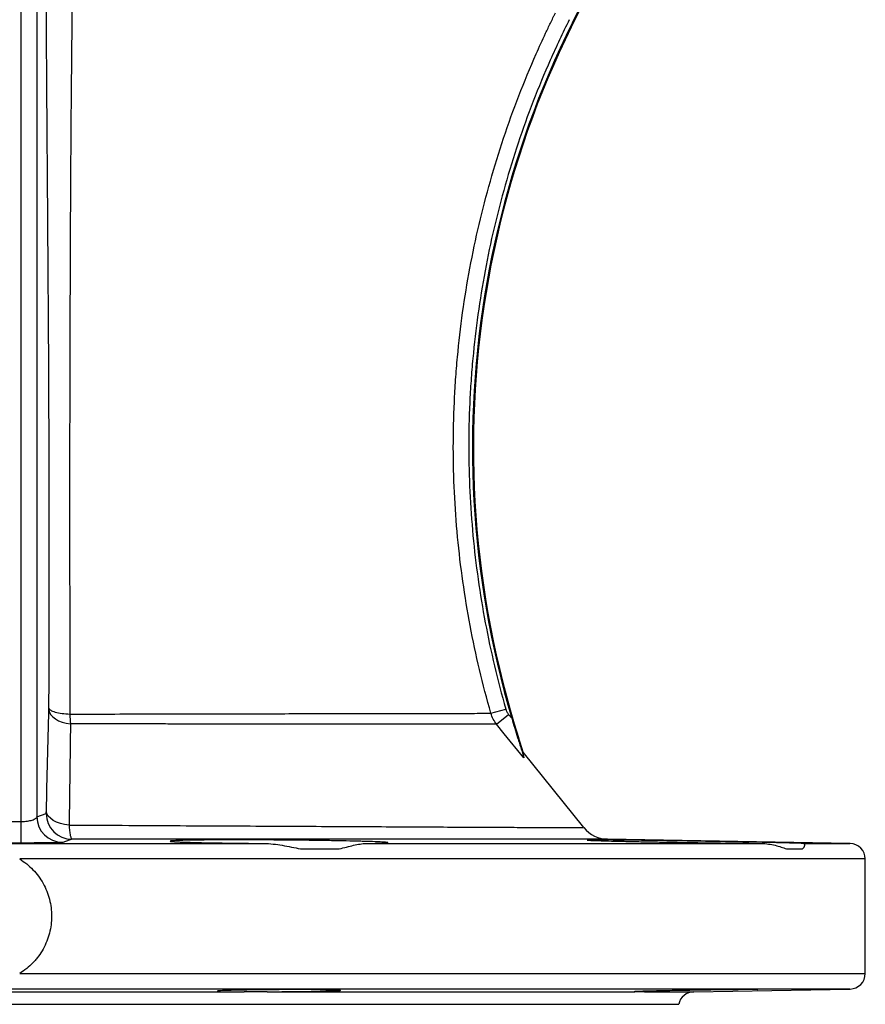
# Model space of a CAD drawing. Header units: millimetres. Extents: x 634 to 1409, y 1099 to 1989.
# Tile 4 of 17: x 1028 to 1191, y 1099 to 1289. Entities that reach past the tile are written whole.
import ezdxf

# ---------------------------------------------------------------- set-up
doc = ezdxf.new("R2010")
doc.units = ezdxf.units.MM

msp = doc.modelspace()

# ---------------------------------------------------------------- linework, layer by layer
at = {"color": 7, "linetype": 'Continuous', "lineweight": 25}
for p, q in [((1028.25, 1134.09), (1028.25, 1345.89)), ((1031.24, 1346.33), (1031.24, 1135.02)), ((1118.87, 1154.98), (1121.73, 1155.81)), ((1119.96, 1152.87), (1122.28, 1154.75)), ((1122.28, 1154.75), (1122.87, 1154.02)), ((1124.01, 1150.29), (1124.19, 1150.35)), ((1125.11, 1147.45), (1124.19, 1150.35)), ((1136.8, 1132.95), (1125.11, 1147.45)), ((1031.24, 1135.02), (1033.04, 1135.62)), ((1136.75, 1132.91), (1136.75, 1132.91)), ((967.15, 1129.86), (1075.03, 1129.86)), ((1094.75, 1129.86), (1171.03, 1129.86)), ((1188.14, 1129.86), (1141.32, 1130.68)), ((1082.13, 1128.81), (1089.58, 1128.81)), ((1175.9, 1128.81), (1178.99, 1128.81)), ((1191.09, 1104.76), (1191.09, 1126.86)), ((970.94, 1101.23), (1071.24, 1101.23)), ((1075.7, 1101.23), (1146.62, 1101.23)), ((1157.98, 1101.23), (1188.14, 1101.76)), ((887.09, 1098.81), (1155.09, 1098.81))]:
    msp.add_line(p, q, dxfattribs=at)
at = {"color": 8, "linetype": 'Continuous', "lineweight": 25}
for p, q in [((1179.2, 1129.86), (1188.14, 1129.86)), ((1191.09, 1126.86), (1027.94, 1126.86)), ((1027.94, 1104.76), (1191.09, 1104.76)), ((1188.14, 1101.76), (854.04, 1101.76)), ((1148.47, 1101.23), (1157.98, 1101.23))]:
    msp.add_line(p, q, dxfattribs=at)
at = {"color": 7, "linetype": 'Continuous', "lineweight": 25, "flags": 128}
for points in [[(1033.58, 1155.63), (1033.69, 1155.16), (1033.94, 1154.7), (1034.32, 1154.27), (1034.83, 1153.89), (1035.44, 1153.55), (1036.15, 1153.27), (1036.92, 1153.07), (1037.74, 1152.93)], [(1125.22, 1146.38), (1121.44, 1151.04), (1119.96, 1152.87)], [(1037.46, 1133.41), (1036.61, 1133.53), (1035.8, 1133.72), (1035.06, 1133.99), (1034.41, 1134.32), (1033.87, 1134.71), (1033.46, 1135.14), (1033.2, 1135.6), (1033.08, 1136.08)], [(1028.24, 1129.94), (1028.24, 1130.03), (1028.24, 1130.27), (1028.24, 1130.64), (1028.24, 1131.15), (1028.24, 1131.76), (1028.24, 1132.47), (1028.24, 1133.26), (1028.25, 1134.09)], [(1038.02, 1130.67), (1037.51, 1130.5), (1036.23, 1130.07)]]:
    msp.add_lwpolyline(points, dxfattribs=at)
at = {"color": 7, "linetype": 'Continuous', "lineweight": 25}
for centre, radius, start, end in [((1299.47, 1206.29), 184.17, 143.5872, 196.4895), ((1299.47, 1206.29), 184, 143.5872, 197.7023), ((1036.24, 1135.07), 5, 180.5334, 269.8093), ((1038.04, 1135.67), 5, 180.5329, 269.7669), ((1141.5, 1136.67), 6, 218.4289, 269.6098), ((1188.09, 1126.86), 3, 360, 89), ((1188.09, 1104.76), 3, 271, 360), ((1158.04, 1098.23), 3, 91, 168.9022)]:
    msp.add_arc(centre, radius, start, end, dxfattribs=at)
for points, knots in [([(1033.58, 1155.95), (1033.58, 1156.76), (1033.59, 1158.38), (1033.6, 1160.79), (1033.61, 1163.16), (1033.61, 1165.49), (1033.62, 1167.78), (1033.62, 1170.03), (1033.63, 1172.24), (1033.63, 1174.42), (1033.64, 1176.55), (1033.65, 1181.84), (1033.65, 1190.12), (1033.63, 1201.43), (1033.59, 1212.85), (1033.55, 1222.4), (1033.5, 1230.29), (1033.46, 1235.96), (1033.42, 1241.88), (1033.38, 1247.18), (1033.34, 1253.2), (1033.28, 1261.03), (1033.21, 1271.67), (1033.12, 1283.44), (1033.05, 1295.42), (1032.98, 1306.94), (1032.94, 1316.8), (1032.91, 1324.44), (1032.9, 1329.29), (1032.89, 1333.09), (1032.88, 1335.45), (1032.88, 1337.33), (1032.88, 1338.54), (1032.88, 1339.58), (1032.88, 1340.52), (1032.88, 1341.19), (1032.87, 1341.55)], [0, 0, 0, 0, 0.013471, 0.026716, 0.039735, 0.052528, 0.065096, 0.077438, 0.089556, 0.101448, 0.113117, 0.124561, 0.187952, 0.248301, 0.307878, 0.372263, 0.402154, 0.434634, 0.463462, 0.497251, 0.519822, 0.56006, 0.623006, 0.690776, 0.749208, 0.815586, 0.876079, 0.90807, 0.938862, 0.954368, 0.969606, 0.977228, 0.984849, 0.989145, 0.994195, 1, 1, 1, 1]), ([(1038.5, 1340.96), (1038.53, 1340.58), (1038.58, 1339.84), (1038.66, 1338.75), (1038.72, 1337.85), (1038.76, 1337.22), (1038.78, 1336.9), (1038.77, 1336.7), (1038.77, 1336.54), (1038.77, 1336.39), (1038.76, 1336.23), (1038.75, 1335.95), (1038.74, 1335.54), (1038.73, 1335.01), (1038.73, 1334.41), (1038.71, 1333.64), (1038.69, 1332.57), (1038.66, 1331.21), (1038.63, 1329.66), (1038.58, 1326.95), (1038.51, 1323.11), (1038.38, 1315.97), (1038.23, 1306.5), (1038.08, 1294.83), (1037.94, 1283.03), (1037.83, 1271.26), (1037.75, 1259.46), (1037.69, 1249.04), (1037.66, 1240.06), (1037.63, 1232.99), (1037.61, 1226.64), (1037.59, 1218.2), (1037.57, 1207.42), (1037.57, 1196.9), (1037.57, 1189.33), (1037.57, 1184.35), (1037.58, 1179.38), (1037.58, 1174.48), (1037.58, 1169.58), (1037.58, 1164.66), (1037.59, 1159.73), (1037.59, 1156.46), (1037.6, 1154.83)], [0, 0, 0, 0, 0.0061407, 0.0120598, 0.0177552, 0.020717, 0.0221733, 0.0230313, 0.0238877, 0.0247427, 0.0255962, 0.0264482, 0.0293012, 0.03216, 0.0350244, 0.0389244, 0.0446746, 0.0522738, 0.060937, 0.0696477, 0.0960046, 0.1227808, 0.1844223, 0.2482174, 0.3098239, 0.3735259, 0.4368673, 0.49886, 0.5403211, 0.580738, 0.6121021, 0.6421232, 0.7161517, 0.7852157, 0.8117404, 0.8388604, 0.8661206, 0.8925267, 0.9189112, 0.9462363, 0.9730952, 1, 1, 1, 1]), ([(1118.87, 1154.98), (1118.06, 1157.79), (1117.32, 1160.6), (1115.99, 1166.24), (1115.39, 1169.07), (1114.32, 1174.75), (1113.85, 1177.59), (1113.04, 1183.29), (1112.7, 1186.15), (1112.16, 1191.88), (1111.95, 1194.76), (1111.68, 1200.52), (1111.61, 1203.41), (1111.6, 1209.2), (1111.67, 1212.1), (1111.87, 1216.47), (1111.95, 1217.93), (1112.15, 1220.84), (1112.27, 1222.29), (1112.94, 1229.51), (1113.74, 1235.24), (1115.86, 1246.57), (1117.17, 1252.17), (1120.32, 1263.27), (1122.15, 1268.76), (1125.3, 1276.9), (1126.42, 1279.6), (1128.18, 1283.61), (1128.79, 1284.94), (1129.72, 1286.92), (1130.19, 1287.91), (1130.75, 1289.06), (1131.03, 1289.63), (1131.15, 1289.88), (1131.23, 1290.04), (1131.27, 1290.12), (1131.31, 1290.2)], [0, 0, 0, 0, 0.0625, 0.0625, 0.125, 0.125, 0.1875, 0.1875, 0.25, 0.25, 0.3125, 0.3125, 0.375, 0.375, 0.4375, 0.4375, 0.46875, 0.46875, 0.5, 0.5, 0.625, 0.625, 0.75, 0.75, 0.875, 0.875, 0.9375, 0.9375, 0.96875, 0.96875, 0.984375, 0.992187, 0.996094, 0.998047, 0.998047, 1, 1, 1, 1]), ([(1133.97, 1288.88), (1132.69, 1286.31), (1131.47, 1283.71), (1129.15, 1278.45), (1128.05, 1275.79), (1124.95, 1267.78), (1123.15, 1262.38), (1120.06, 1251.46), (1118.76, 1245.94), (1116.68, 1234.79), (1115.89, 1229.16), (1115.23, 1222.04), (1115.11, 1220.61), (1114.92, 1217.75), (1114.83, 1216.32), (1114.64, 1212.02), (1114.57, 1209.16), (1114.58, 1203.46), (1114.65, 1200.62), (1114.92, 1194.95), (1115.13, 1192.12), (1115.66, 1186.48), (1115.99, 1183.67), (1116.79, 1178.06), (1117.25, 1175.26), (1118.3, 1169.67), (1118.89, 1166.89), (1120.21, 1161.34), (1120.93, 1158.57), (1121.73, 1155.81)], [0, 0, 0, 0, 0.0625, 0.0625, 0.125, 0.125, 0.25, 0.25, 0.375, 0.375, 0.5, 0.5, 0.53125, 0.53125, 0.5625, 0.5625, 0.625, 0.625, 0.6875, 0.6875, 0.75, 0.75, 0.8125, 0.8125, 0.875, 0.875, 0.9375, 0.9375, 1, 1, 1, 1]), ([(1033.58, 1155.95), (1033.61, 1155.83), (1033.72, 1155.7), (1034.12, 1155.45), (1034.42, 1155.33), (1035.17, 1155.12), (1035.62, 1155.04), (1036.58, 1154.9), (1037.1, 1154.86), (1037.6, 1154.83)], [0, 0, 0, 0, 0.25, 0.25, 0.5, 0.5, 0.75, 0.75, 1, 1, 1, 1]), ([(1121.73, 1155.81), (1121.78, 1155.61), (1121.86, 1155.43), (1122.04, 1155.07), (1122.15, 1154.91), (1122.28, 1154.75)], [0, 0, 0, 0, 0.5, 0.5, 1, 1, 1, 1]), ([(1037.6, 1154.83), (1042.8, 1154.84), (1047.91, 1154.85), (1054.16, 1154.86), (1055.41, 1154.87), (1057.89, 1154.87), (1059.12, 1154.87), (1062.77, 1154.88), (1065.14, 1154.88), (1069.77, 1154.89), (1072.03, 1154.9), (1076.43, 1154.91), (1078.58, 1154.91), (1082.76, 1154.92), (1084.79, 1154.92), (1088.73, 1154.93), (1090.62, 1154.93), (1096.04, 1154.94), (1099.32, 1154.95), (1103.75, 1154.96), (1105.15, 1154.96), (1107.12, 1154.96), (1107.76, 1154.96), (1108.98, 1154.96), (1109.56, 1154.96), (1112.37, 1154.97), (1114.21, 1154.97), (1116.4, 1154.98), (1117.04, 1154.98), (1117.84, 1154.98), (1118.08, 1154.98), (1118.51, 1154.98), (1118.7, 1154.98), (1118.87, 1154.98)], [0, 0, 0, 0, 0.125, 0.125, 0.15625, 0.15625, 0.1875, 0.1875, 0.25, 0.25, 0.3125, 0.3125, 0.375, 0.375, 0.4375, 0.4375, 0.5, 0.5, 0.625, 0.625, 0.6875, 0.6875, 0.71875, 0.71875, 0.75, 0.75, 0.875, 0.875, 0.9375, 0.9375, 0.96875, 0.96875, 1, 1, 1, 1]), ([(1119.96, 1152.87), (1119.71, 1153.18), (1119.49, 1153.52), (1119.13, 1154.22), (1118.98, 1154.59), (1118.87, 1154.98)], [0, 0, 0, 0, 0.5, 0.5, 1, 1, 1, 1]), ([(1122.87, 1154.02), (1123.06, 1153.39), (1123.25, 1152.76), (1123.63, 1151.52), (1123.82, 1150.9), (1124.01, 1150.29)], [0, 0, 0, 0, 0.5, 0.5, 1, 1, 1, 1]), ([(1119.96, 1152.87), (1119.79, 1152.87), (1119.6, 1152.87), (1119.16, 1152.87), (1118.92, 1152.87), (1118.11, 1152.87), (1117.47, 1152.87), (1115.26, 1152.87), (1113.39, 1152.87), (1110.54, 1152.87), (1109.95, 1152.87), (1108.71, 1152.88), (1108.07, 1152.88), (1106.08, 1152.88), (1104.66, 1152.88), (1100.17, 1152.88), (1096.85, 1152.88), (1091.37, 1152.89), (1089.46, 1152.89), (1085.47, 1152.89), (1083.41, 1152.89), (1079.18, 1152.9), (1077.01, 1152.9), (1072.56, 1152.9), (1070.27, 1152.9), (1065.59, 1152.9), (1063.19, 1152.91), (1059.5, 1152.91), (1058.25, 1152.91), (1055.75, 1152.92), (1054.49, 1152.92), (1048.16, 1152.92), (1043, 1152.93), (1037.74, 1152.93)], [0, 0, 0, 0, 0.03125, 0.03125, 0.0625, 0.0625, 0.125, 0.125, 0.25, 0.25, 0.28125, 0.28125, 0.3125, 0.3125, 0.375, 0.375, 0.5, 0.5, 0.5625, 0.5625, 0.625, 0.625, 0.6875, 0.6875, 0.75, 0.75, 0.8125, 0.8125, 0.84375, 0.84375, 0.875, 0.875, 1, 1, 1, 1]), ([(1124.01, 1150.29), (1124.13, 1149.91), (1124.25, 1149.53), (1124.49, 1148.78), (1124.6, 1148.42), (1124.82, 1147.71), (1124.93, 1147.36), (1125.07, 1146.9), (1125.11, 1146.75), (1125.18, 1146.52), (1125.21, 1146.42), (1125.22, 1146.38)], [0, 0, 0, 0, 0.25, 0.25, 0.5, 0.5, 0.75, 0.75, 0.875, 0.875, 1, 1, 1, 1]), ([(1125.11, 1147.45), (1125.05, 1147.53), (1125.02, 1147.48), (1125.06, 1147.12), (1125.12, 1146.81), (1125.22, 1146.38)], [0, 0, 0, 0, 0.5, 0.5, 1, 1, 1, 1]), ([(1028.25, 1134.09), (1028.45, 1134.09), (1028.65, 1134.1), (1029.04, 1134.13), (1029.23, 1134.14), (1029.77, 1134.22), (1030.1, 1134.29), (1030.5, 1134.42), (1030.62, 1134.47), (1030.83, 1134.57), (1030.92, 1134.62), (1031.07, 1134.73), (1031.12, 1134.79), (1031.21, 1134.9), (1031.23, 1134.96), (1031.24, 1135.02)], [0, 0, 0, 0, 0.125, 0.125, 0.25, 0.25, 0.5, 0.5, 0.625, 0.625, 0.75, 0.75, 0.875, 0.875, 1, 1, 1, 1]), ([(1033.04, 1135.62), (1033.05, 1135.63), (1033.06, 1135.67), (1033.07, 1135.79), (1033.07, 1135.84), (1033.07, 1135.95), (1033.08, 1136.01), (1033.08, 1136.08)], [0, 0, 0, 0, 0.5, 0.5, 0.75, 0.75, 1, 1, 1, 1]), ([(1037.46, 1133.41), (1037.49, 1133), (1037.53, 1132.62), (1037.59, 1132.12), (1037.61, 1131.96), (1037.66, 1131.67), (1037.68, 1131.54), (1037.73, 1131.3), (1037.75, 1131.2), (1037.8, 1131.01), (1037.83, 1130.94), (1037.91, 1130.74), (1037.97, 1130.68), (1038.02, 1130.67)], [0, 0, 0, 0, 0.25, 0.25, 0.375, 0.375, 0.5, 0.5, 0.625, 0.625, 0.75, 0.75, 1, 1, 1, 1]), ([(1028.24, 1129.94), (1024.91, 1129.94), (1021.57, 1129.94), (1018.24, 1129.94), (1016.81, 1129.94), (1015.38, 1129.94), (1013.94, 1129.94)], [0, 0, 0, 0, 0.01, 0.01, 0.01, 0.01429853, 0.01429853, 0.01429853, 0.01429853]), ([(1036.23, 1130.07), (1036.2, 1130.06), (1036.12, 1130.05), (1035.89, 1130.03), (1035.72, 1130.02), (1035.41, 1130.01), (1035.29, 1130.01), (1035.04, 1130), (1034.91, 1130), (1034.47, 1129.99), (1034.14, 1129.98), (1033.41, 1129.97), (1033.01, 1129.96), (1032.15, 1129.96), (1031.7, 1129.95), (1031, 1129.95), (1030.76, 1129.95), (1030.27, 1129.94), (1030.02, 1129.94), (1029.26, 1129.94), (1028.76, 1129.94), (1028.24, 1129.94)], [0, 0, 0, 0, 0.125, 0.125, 0.25, 0.25, 0.3125, 0.3125, 0.375, 0.375, 0.5, 0.5, 0.625, 0.625, 0.75, 0.75, 0.8125, 0.8125, 0.875, 0.875, 1, 1, 1, 1]), ([(1141.32, 1130.67), (1141.3, 1130.67), (1141.28, 1130.67), (1140.22, 1130.67), (1138.31, 1130.67), (1135.56, 1130.67), (1132.02, 1130.67), (1127.64, 1130.67), (1122.49, 1130.67), (1116.66, 1130.67), (1110.16, 1130.67), (1102.96, 1130.67), (1095.17, 1130.67), (1086.92, 1130.67), (1078.21, 1130.67), (1069.01, 1130.67), (1059.18, 1130.67), (1048.84, 1130.67), (1041.64, 1130.67), (1038.02, 1130.67)], [0, 0, 0, 0, 0.04306, 0.103055, 0.163051, 0.221325, 0.279599, 0.339565, 0.399531, 0.457832, 0.516134, 0.57613, 0.636126, 0.694418, 0.752711, 0.812696, 0.872681, 0.936078, 1, 1, 1, 1]), ([(1094.75, 1129.86), (1095.43, 1129.87), (1096.04, 1129.88), (1096.84, 1129.89), (1097.08, 1129.9), (1097.53, 1129.91), (1097.73, 1129.92), (1098.27, 1129.94), (1098.53, 1129.96), (1098.8, 1129.98), (1098.87, 1129.99), (1098.95, 1130), (1098.97, 1130.01), (1098.96, 1130.04), (1098.86, 1130.06), (1098.57, 1130.08), (1098.45, 1130.09), (1098.17, 1130.11), (1098, 1130.12), (1097.44, 1130.15), (1096.99, 1130.17), (1095.9, 1130.21), (1095.27, 1130.23), (1094.22, 1130.26), (1093.85, 1130.27), (1093.07, 1130.29), (1092.67, 1130.3), (1091.41, 1130.33), (1090.51, 1130.35), (1089.09, 1130.37), (1088.61, 1130.38), (1087.6, 1130.4), (1087.09, 1130.41), (1085.52, 1130.43), (1084.45, 1130.45), (1082.8, 1130.47), (1082.24, 1130.47), (1081.12, 1130.49), (1080.55, 1130.49), (1078.83, 1130.51), (1077.7, 1130.52), (1075.43, 1130.53), (1074.3, 1130.54), (1072.06, 1130.54), (1070.97, 1130.55), (1068.88, 1130.55), (1067.86, 1130.54), (1066.4, 1130.54), (1065.92, 1130.54), (1065, 1130.53), (1064.56, 1130.53), (1063.28, 1130.52), (1062.49, 1130.51), (1061.39, 1130.49), (1061.04, 1130.49), (1060.39, 1130.47), (1060.09, 1130.47), (1059.23, 1130.45), (1058.74, 1130.43), (1058.13, 1130.41), (1057.95, 1130.4), (1057.63, 1130.38), (1057.5, 1130.37), (1057.16, 1130.35), (1057.03, 1130.33), (1056.96, 1130.3), (1056.96, 1130.29), (1057.02, 1130.27), (1057.06, 1130.26), (1057.28, 1130.23), (1057.51, 1130.21), (1058, 1130.18), (1058.19, 1130.17), (1058.6, 1130.15), (1058.83, 1130.14), (1059.58, 1130.11), (1060.16, 1130.09), (1061.14, 1130.07), (1061.49, 1130.06), (1062.23, 1130.04), (1062.62, 1130.03), (1063.82, 1130), (1064.68, 1129.99), (1066.06, 1129.96), (1066.53, 1129.96), (1067.52, 1129.94), (1068.02, 1129.93), (1069.54, 1129.91), (1070.6, 1129.9), (1072.23, 1129.88), (1072.78, 1129.88), (1073.9, 1129.87), (1074.47, 1129.86), (1075.03, 1129.86)], [0, 0, 0, 0, 0.03125, 0.03125, 0.046875, 0.046875, 0.0625, 0.0625, 0.09375, 0.09375, 0.109375, 0.109375, 0.125, 0.125, 0.15625, 0.15625, 0.171875, 0.171875, 0.1875, 0.1875, 0.21875, 0.21875, 0.25, 0.25, 0.265625, 0.265625, 0.28125, 0.28125, 0.3125, 0.3125, 0.328125, 0.328125, 0.34375, 0.34375, 0.375, 0.375, 0.390625, 0.390625, 0.40625, 0.40625, 0.4375, 0.4375, 0.46875, 0.46875, 0.5, 0.5, 0.53125, 0.53125, 0.546875, 0.546875, 0.5625, 0.5625, 0.59375, 0.59375, 0.609375, 0.609375, 0.625, 0.625, 0.65625, 0.65625, 0.671875, 0.671875, 0.6875, 0.6875, 0.71875, 0.71875, 0.734375, 0.734375, 0.75, 0.75, 0.78125, 0.78125, 0.796875, 0.796875, 0.8125, 0.8125, 0.84375, 0.84375, 0.859375, 0.859375, 0.875, 0.875, 0.90625, 0.90625, 0.921875, 0.921875, 0.9375, 0.9375, 0.96875, 0.96875, 0.984375, 0.984375, 1, 1, 1, 1]), ([(1075.03, 1129.86), (1075.63, 1129.85), (1076.23, 1129.81), (1077.42, 1129.69), (1078.01, 1129.6), (1079.19, 1129.4), (1079.78, 1129.29), (1080.96, 1129.05), (1081.54, 1128.92), (1082.13, 1128.81)], [0, 0, 0, 0, 0.25, 0.25, 0.5, 0.5, 0.75, 0.75, 1, 1, 1, 1]), ([(1089.58, 1128.81), (1090.08, 1128.92), (1090.55, 1129.05), (1091.48, 1129.28), (1091.93, 1129.4), (1092.79, 1129.6), (1093.21, 1129.69), (1094, 1129.81), (1094.39, 1129.85), (1094.75, 1129.86)], [0, 0, 0, 0, 0.25, 0.25, 0.5, 0.5, 0.75, 0.75, 1, 1, 1, 1]), ([(1137.42, 1130.51), (1137.41, 1130.51), (1137.31, 1130.51), (1137.68, 1130.48), (1138.53, 1130.44), (1140.03, 1130.39), (1142.03, 1130.33), (1144.5, 1130.27), (1147.36, 1130.21), (1150.53, 1130.15), (1153.93, 1130.09), (1157.46, 1130.03), (1161.01, 1129.98), (1164.48, 1129.93), (1167.91, 1129.89), (1169.96, 1129.87), (1171.03, 1129.86)], [0, 0, 0, 0, 0.003501, 0.07961, 0.155719, 0.231839, 0.30796, 0.384094, 0.460228, 0.536371, 0.612514, 0.688658, 0.764802, 0.84094, 0.917077, 1, 1, 1, 1]), ([(1179.2, 1129.86), (1179.08, 1129.86), (1178.76, 1129.88), (1177.76, 1129.91), (1175.95, 1129.96), (1173.51, 1130.01), (1170.57, 1130.08), (1167.5, 1130.13), (1164.17, 1130.2), (1160.69, 1130.26), (1157.13, 1130.32), (1153.61, 1130.38), (1150.23, 1130.43), (1147.08, 1130.47), (1144.25, 1130.51), (1141.82, 1130.53), (1139.88, 1130.55), (1138.41, 1130.55), (1137.92, 1130.54), (1137.68, 1130.54)], [0, 0, 0, 0, 0.035044, 0.094426, 0.153808, 0.227871, 0.287271, 0.346672, 0.406073, 0.465474, 0.524877, 0.58428, 0.64368, 0.703081, 0.762473, 0.821865, 0.881245, 0.940626, 1, 1, 1, 1]), ([(1171.03, 1129.86), (1171.51, 1129.85), (1171.98, 1129.81), (1172.86, 1129.69), (1173.29, 1129.6), (1174.1, 1129.4), (1174.49, 1129.29), (1175.22, 1129.05), (1175.57, 1128.92), (1175.9, 1128.81)], [0, 0, 0, 0, 0.25, 0.25, 0.5, 0.5, 0.75, 0.75, 1, 1, 1, 1]), ([(1178.99, 1128.81), (1179.11, 1128.92), (1179.2, 1129.05), (1179.33, 1129.28), (1179.38, 1129.4), (1179.41, 1129.6), (1179.41, 1129.68), (1179.34, 1129.81), (1179.28, 1129.85), (1179.2, 1129.86)], [0, 0, 0, 0, 0.25, 0.25, 0.5, 0.5, 0.75, 0.75, 1, 1, 1, 1]), ([(1027.94, 1126.86), (1028.88, 1126.27), (1029.73, 1125.58), (1030.87, 1124.39), (1031.23, 1123.96), (1031.89, 1123.07), (1032.18, 1122.61), (1032.72, 1121.65), (1032.95, 1121.16), (1033.26, 1120.39), (1033.36, 1120.13), (1033.53, 1119.6), (1033.61, 1119.34), (1033.95, 1118.01), (1034.09, 1116.92), (1034.09, 1114.69), (1033.95, 1113.61), (1033.54, 1112.01), (1033.36, 1111.48), (1032.95, 1110.45), (1032.72, 1109.96), (1032.18, 1109), (1031.88, 1108.54), (1031.39, 1107.87), (1031.22, 1107.65), (1030.86, 1107.23), (1030.68, 1107.02), (1029.73, 1106.03), (1028.88, 1105.34), (1027.94, 1104.76)], [0, 0, 0, 0, 0.125, 0.125, 0.1875, 0.1875, 0.25, 0.25, 0.3125, 0.3125, 0.34375, 0.34375, 0.375, 0.375, 0.5, 0.5, 0.625, 0.625, 0.6875, 0.6875, 0.75, 0.75, 0.8125, 0.8125, 0.84375, 0.84375, 0.875, 0.875, 1, 1, 1, 1]), ([(1089.85, 1101.52), (1089.82, 1101.54), (1089.75, 1101.57), (1088.06, 1101.61), (1085.25, 1101.64), (1081.58, 1101.65), (1077.51, 1101.63), (1073.49, 1101.59), (1069.97, 1101.54), (1067.4, 1101.47), (1066.04, 1101.41), (1066.11, 1101.37), (1066.14, 1101.36)], [0, 0, 0, 0, 0.082486, 0.189873, 0.297246, 0.404606, 0.51196, 0.619316, 0.726682, 0.834062, 0.941455, 1, 1, 1, 1]), ([(1075.7, 1101.23), (1074.9, 1101.23), (1074.13, 1101.21), (1073.01, 1101.21), (1072.64, 1101.22), (1071.93, 1101.22), (1071.58, 1101.23), (1071.24, 1101.23)], [0, 0, 0, 0, 0.5, 0.5, 0.75, 0.75, 1, 1, 1, 1]), ([(1075.7, 1101.23), (1076.53, 1101.23), (1077.37, 1101.24), (1078.63, 1101.25), (1079.05, 1101.25), (1079.89, 1101.26), (1080.3, 1101.26), (1081.53, 1101.28), (1082.32, 1101.29), (1083.47, 1101.3), (1083.84, 1101.31), (1084.56, 1101.32), (1085.25, 1101.33), (1085.89, 1101.35), (1086.51, 1101.36), (1086.8, 1101.37), (1087.62, 1101.39), (1088.1, 1101.41), (1088.7, 1101.43), (1088.89, 1101.43), (1089.21, 1101.45), (1089.35, 1101.46), (1089.71, 1101.48), (1089.86, 1101.49), (1089.93, 1101.51)], [0, 0, 0, 0, 0.125, 0.125, 0.1875, 0.1875, 0.25, 0.25, 0.375, 0.375, 0.4375, 0.4375, 0.5, 0.5625, 0.5625, 0.625, 0.625, 0.75, 0.75, 0.8125, 0.8125, 0.875, 0.875, 1, 1, 1, 1]), ([(1170.24, 1101.63), (1170.27, 1101.63), (1170.4, 1101.64), (1169.17, 1101.65), (1166.73, 1101.63), (1163.28, 1101.59), (1159.3, 1101.54), (1155.21, 1101.47), (1151.48, 1101.4), (1148.56, 1101.33), (1146.7, 1101.27), (1146.55, 1101.25), (1146.48, 1101.24)], [0, 0, 0, 0, 0.047152, 0.154519, 0.26188, 0.369242, 0.476615, 0.584001, 0.691401, 0.798807, 0.906209, 1, 1, 1, 1]), ([(1148.47, 1101.23), (1148.01, 1101.23), (1147.63, 1101.21), (1147.17, 1101.21), (1147.03, 1101.22), (1146.8, 1101.22), (1146.7, 1101.23), (1146.62, 1101.23)], [0, 0, 0, 0, 0.5, 0.5, 0.75, 0.75, 1, 1, 1, 1])]:
    msp.add_open_spline(points, degree=3, knots=knots, dxfattribs=at)
for points in [[(1033.08, 1136.08), (1033.24, 1142.62), (1033.41, 1149.14), (1033.58, 1155.63)], [(1033.58, 1155.63), (1033.58, 1155.73), (1033.58, 1155.83), (1033.58, 1155.95)], [(1037.6, 1154.83), (1037.63, 1154.15), (1037.67, 1153.52), (1037.74, 1152.93)], [(1037.74, 1152.93), (1037.65, 1146.45), (1037.56, 1139.94), (1037.46, 1133.41)], [(1013.94, 1134.09), (1018.71, 1134.1), (1023.48, 1134.1), (1028.25, 1134.09)]]:
    msp.add_open_spline(points, degree=3, dxfattribs=at)
at = {"color": 8, "linetype": 'Continuous', "lineweight": 25}
msp.add_open_spline([(1037.46, 1133.41), (1040.89, 1133.39), (1047.76, 1133.36), (1057.59, 1133.3), (1066.94, 1133.26), (1075.76, 1133.21), (1084.2, 1133.17), (1092.18, 1133.13), (1099.64, 1133.09), (1106.56, 1133.05), (1112.87, 1133.02), (1118.53, 1133), (1123.47, 1132.97), (1127.69, 1132.95), (1131.15, 1132.94), (1133.83, 1132.92), (1135.66, 1132.91), (1136.69, 1132.91), (1136.73, 1132.91), (1136.75, 1132.91)], degree=3, knots=[0, 0, 0, 0, 0.063149, 0.126298, 0.185336, 0.244586, 0.303836, 0.362874, 0.42198, 0.481298, 0.540615, 0.59972, 0.658838, 0.718168, 0.777497, 0.836615, 0.895776, 0.955151, 1, 1, 1, 1], dxfattribs=at)

doc.saveas('drawing.dxf')
